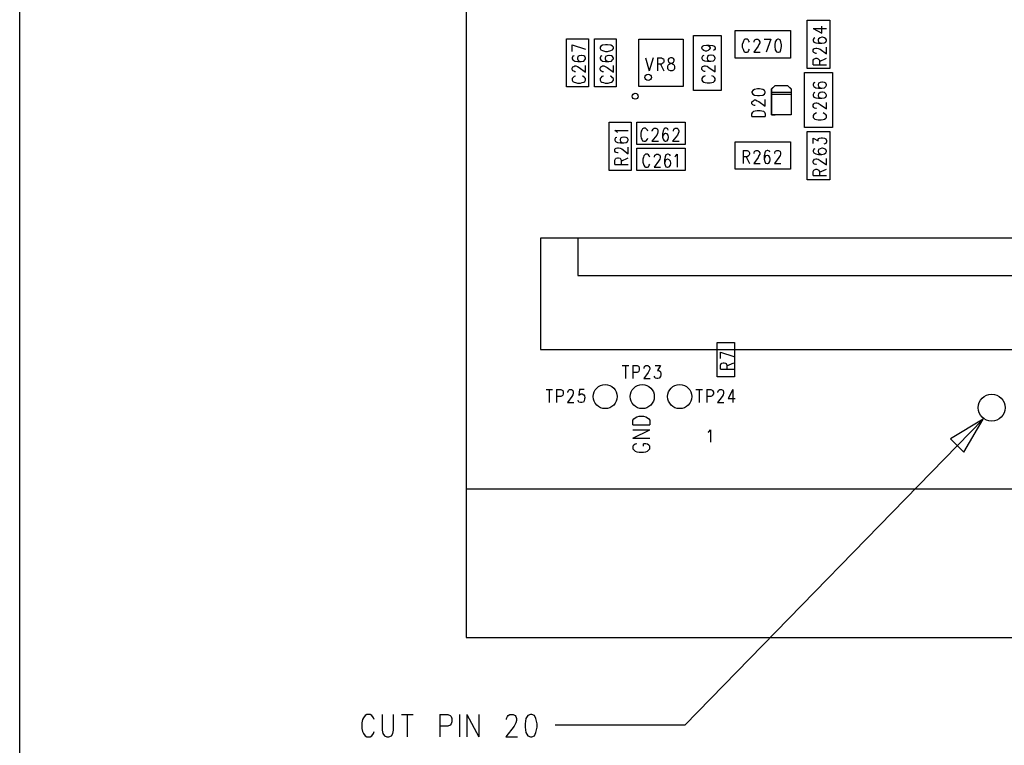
# Model space of a CAD drawing. Extents: x 11.9 to 28.1, y 10.8 to 21.2.
# Tile 9 of 53: x 11.9 to 14.5, y 14.4 to 16.3. Entities that reach past the tile are written whole.
import ezdxf

# ---------------------------------------------------------------- set-up
doc = ezdxf.new("R2010")
doc.units = 0
doc.header["$MEASUREMENT"] = 0
doc.layers.add('LAYNR1', color=2, linetype='Continuous')

msp = doc.modelspace()

# ---------------------------------------------------------------- linework, layer by layer
at = {"layer": 'LAYNR1', "color": 7}
for points in [[(11.892, 10.799), (11.892, 21.199)], [(13.097, 20.041), (13.097, 14.641)], [(14.017, 16.176), (14.017, 16.306)], [(14.017, 16.306), (14.078, 16.306)], [(14.033, 16.284), (14.057, 16.271), (14.057, 16.29)], [(14.078, 16.306), (14.078, 16.176)], [(13.71, 16.117), (13.71, 16.265)], [(13.71, 16.265), (13.785, 16.265)], [(13.785, 16.265), (13.785, 16.117)], [(13.823, 16.204), (13.823, 16.278)], [(13.823, 16.278), (13.972, 16.278)], [(13.972, 16.278), (13.972, 16.204)], [(14.033, 16.284), (14.069, 16.284)], [(13.368, 16.126), (13.368, 16.256)], [(13.368, 16.256), (13.427, 16.256)], [(13.383, 16.24), (13.419, 16.228)], [(13.383, 16.222), (13.383, 16.24)], [(13.427, 16.256), (13.427, 16.126)], [(13.443, 16.126), (13.443, 16.256)], [(13.443, 16.256), (13.502, 16.256)], [(13.502, 16.256), (13.502, 16.126)], [(13.563, 16.255), (13.682, 16.255)], [(13.563, 16.127), (13.563, 16.255)], [(13.682, 16.255), (13.682, 16.127)], [(13.733, 16.232), (13.735, 16.236)], [(13.735, 16.236), (13.738, 16.238)], [(13.738, 16.238), (13.745, 16.239)], [(13.745, 16.239), (13.75, 16.238)], [(13.745, 16.239), (13.753, 16.239)], [(13.75, 16.238), (13.753, 16.236)], [(13.753, 16.239), (13.762, 16.238)], [(13.753, 16.236), (13.755, 16.232)], [(13.762, 16.238), (13.767, 16.236)], [(13.767, 16.236), (13.769, 16.232)], [(13.861, 16.247), (13.86, 16.25), (13.858, 16.253), (13.855, 16.255), (13.85, 16.255), (13.847, 16.253), (13.845, 16.25), (13.844, 16.247), (13.842, 16.241), (13.842, 16.233), (13.844, 16.228), (13.845, 16.225), (13.847, 16.221), (13.85, 16.22), (13.855, 16.22), (13.858, 16.221), (13.86, 16.225), (13.861, 16.228)], [(13.874, 16.247), (13.874, 16.248), (13.875, 16.252), (13.876, 16.253), (13.879, 16.255), (13.884, 16.255), (13.886, 16.253), (13.887, 16.252), (13.889, 16.248), (13.889, 16.245), (13.887, 16.241), (13.885, 16.236), (13.873, 16.22), (13.89, 16.22)], [(13.901, 16.255), (13.919, 16.255)], [(13.919, 16.255), (13.906, 16.22)], [(14.038, 16.259), (14.035, 16.257), (14.033, 16.254), (14.033, 16.251), (14.035, 16.247), (14.04, 16.245), (14.048, 16.244), (14.057, 16.244), (14.064, 16.245), (14.067, 16.247), (14.069, 16.251), (14.069, 16.253), (14.067, 16.256), (14.064, 16.259), (14.058, 16.26), (14.057, 16.26), (14.052, 16.259), (14.048, 16.256), (14.047, 16.253), (14.047, 16.251), (14.048, 16.247), (14.052, 16.245), (14.057, 16.244)], [(13.388, 16.21), (13.385, 16.209), (13.383, 16.205), (13.383, 16.202), (13.385, 16.199), (13.39, 16.196), (13.398, 16.195), (13.407, 16.195), (13.414, 16.196), (13.417, 16.199), (13.419, 16.202), (13.419, 16.204), (13.417, 16.208), (13.414, 16.21), (13.408, 16.211), (13.407, 16.211), (13.402, 16.21), (13.398, 16.208), (13.397, 16.204), (13.397, 16.202), (13.398, 16.199), (13.402, 16.196), (13.407, 16.195)], [(13.463, 16.21), (13.46, 16.209), (13.458, 16.205), (13.458, 16.202), (13.46, 16.199), (13.465, 16.196), (13.473, 16.195), (13.482, 16.195), (13.489, 16.196), (13.492, 16.199), (13.494, 16.202), (13.494, 16.204), (13.492, 16.208), (13.489, 16.21), (13.483, 16.211), (13.482, 16.211), (13.477, 16.21), (13.473, 16.208), (13.472, 16.204), (13.472, 16.202), (13.473, 16.199), (13.477, 16.196), (13.482, 16.195)], [(13.733, 16.231), (13.733, 16.232)], [(13.735, 16.227), (13.733, 16.231)], [(13.735, 16.209), (13.733, 16.206)], [(13.738, 16.224), (13.735, 16.227)], [(13.738, 16.211), (13.735, 16.209)], [(13.743, 16.223), (13.738, 16.224)], [(13.745, 16.223), (13.743, 16.223)], [(13.75, 16.224), (13.745, 16.223)], [(13.748, 16.208), (13.747, 16.204)], [(13.752, 16.211), (13.748, 16.208)], [(13.753, 16.227), (13.75, 16.224)], [(13.757, 16.212), (13.752, 16.211)], [(13.755, 16.231), (13.753, 16.227)], [(13.755, 16.232), (13.755, 16.231)], [(13.758, 16.212), (13.757, 16.212)], [(13.764, 16.211), (13.758, 16.212)], [(13.767, 16.226), (13.764, 16.224)], [(13.767, 16.208), (13.764, 16.211)], [(13.769, 16.229), (13.767, 16.226)], [(13.769, 16.204), (13.767, 16.208)], [(13.769, 16.232), (13.769, 16.229)], [(14.042, 16.216), (14.04, 16.216), (14.037, 16.218), (14.035, 16.219), (14.033, 16.221), (14.033, 16.226), (14.035, 16.229), (14.037, 16.23), (14.04, 16.231), (14.043, 16.231), (14.047, 16.23), (14.052, 16.228), (14.069, 16.215), (14.069, 16.233)], [(13.392, 16.167), (13.39, 16.167), (13.387, 16.169), (13.385, 16.17), (13.383, 16.173), (13.383, 16.177), (13.385, 16.18), (13.387, 16.181), (13.39, 16.183), (13.393, 16.183), (13.397, 16.181), (13.402, 16.179), (13.419, 16.166), (13.419, 16.184)], [(13.467, 16.167), (13.465, 16.167), (13.462, 16.169), (13.46, 16.17), (13.458, 16.173), (13.458, 16.177), (13.46, 16.18), (13.462, 16.181), (13.465, 16.183), (13.468, 16.183), (13.472, 16.181), (13.477, 16.179), (13.494, 16.166), (13.494, 16.184)], [(13.581, 16.205), (13.591, 16.17)], [(13.601, 16.205), (13.591, 16.17)], [(13.613, 16.205), (13.613, 16.17)], [(13.613, 16.205), (13.624, 16.205), (13.627, 16.203), (13.629, 16.202), (13.63, 16.198), (13.63, 16.195), (13.629, 16.191), (13.627, 16.19), (13.624, 16.188), (13.613, 16.188)], [(13.621, 16.188), (13.63, 16.17)], [(13.733, 16.206), (13.733, 16.203)], [(13.733, 16.203), (13.735, 16.199)], [(13.735, 16.199), (13.74, 16.197)], [(13.735, 16.181), (13.737, 16.182)], [(13.737, 16.182), (13.74, 16.183)], [(13.74, 16.197), (13.748, 16.196)], [(13.74, 16.183), (13.743, 16.183)], [(13.743, 16.183), (13.747, 16.182)], [(13.747, 16.204), (13.747, 16.203)], [(13.747, 16.203), (13.748, 16.199)], [(13.747, 16.182), (13.752, 16.179)], [(13.748, 16.199), (13.752, 16.197)], [(13.748, 16.196), (13.757, 16.196)], [(13.752, 16.197), (13.757, 16.196)], [(13.757, 16.196), (13.764, 16.197)], [(13.764, 16.197), (13.767, 16.199)], [(13.767, 16.199), (13.769, 16.203)], [(13.769, 16.203), (13.769, 16.204)], [(13.769, 16.167), (13.769, 16.184)], [(13.972, 16.204), (13.823, 16.204)], [(14.033, 16.186), (14.033, 16.198), (14.035, 16.201), (14.037, 16.202), (14.04, 16.204), (14.043, 16.204), (14.047, 16.202), (14.048, 16.201), (14.05, 16.198), (14.05, 16.186)], [(14.033, 16.186), (14.069, 16.186)], [(14.05, 16.195), (14.069, 16.204)], [(13.392, 16.155), (13.388, 16.154), (13.385, 16.151), (13.383, 16.149), (13.383, 16.144), (13.385, 16.141), (13.388, 16.139), (13.392, 16.138), (13.397, 16.136), (13.405, 16.136), (13.41, 16.138), (13.414, 16.139), (13.417, 16.141), (13.419, 16.144), (13.419, 16.149), (13.417, 16.151), (13.414, 16.154), (13.41, 16.155)], [(13.467, 16.155), (13.463, 16.154), (13.46, 16.151), (13.458, 16.149), (13.458, 16.144), (13.46, 16.141), (13.463, 16.139), (13.467, 16.138), (13.472, 16.136), (13.48, 16.136), (13.485, 16.138), (13.489, 16.139), (13.492, 16.141), (13.494, 16.144), (13.494, 16.149), (13.492, 16.151), (13.489, 16.154), (13.485, 16.155)], [(13.733, 16.178), (13.735, 16.181)], [(13.733, 16.173), (13.733, 16.178)], [(13.735, 16.171), (13.733, 16.173)], [(13.737, 16.169), (13.735, 16.171)], [(13.74, 16.168), (13.737, 16.169)], [(13.742, 16.156), (13.738, 16.154)], [(13.742, 16.168), (13.74, 16.168)], [(13.752, 16.179), (13.769, 16.167)], [(13.764, 16.154), (13.76, 16.156)], [(14.01, 16.017), (14.01, 16.165)], [(14.01, 16.165), (14.085, 16.165)], [(14.078, 16.176), (14.017, 16.176)], [(14.085, 16.165), (14.085, 16.017)], [(13.735, 16.152), (13.733, 16.149)], [(13.733, 16.149), (13.733, 16.144)], [(13.733, 16.144), (13.735, 16.142)], [(13.738, 16.154), (13.735, 16.152)], [(13.735, 16.142), (13.738, 16.139)], [(13.738, 16.139), (13.742, 16.138)], [(13.742, 16.138), (13.747, 16.137)], [(13.747, 16.137), (13.755, 16.137)], [(13.755, 16.137), (13.76, 16.138)], [(13.76, 16.138), (13.764, 16.139)], [(13.767, 16.152), (13.764, 16.154)], [(13.764, 16.139), (13.767, 16.142)], [(13.769, 16.149), (13.767, 16.152)], [(13.767, 16.142), (13.769, 16.144)], [(13.769, 16.144), (13.769, 16.149)], [(13.931, 16.13), (13.921, 16.12)], [(13.921, 16.121), (13.931, 16.13)], [(13.931, 16.13), (13.964, 16.13)], [(13.964, 16.13), (13.974, 16.12)], [(13.964, 16.13), (13.974, 16.121)], [(14.035, 16.137), (14.033, 16.133)], [(14.033, 16.133), (14.033, 16.131)], [(14.033, 16.131), (14.035, 16.127)], [(14.038, 16.138), (14.035, 16.137)], [(14.048, 16.136), (14.047, 16.132)], [(14.047, 16.132), (14.047, 16.131)], [(14.047, 16.131), (14.048, 16.127)], [(14.052, 16.138), (14.048, 16.136)], [(14.057, 16.139), (14.052, 16.138)], [(14.058, 16.139), (14.057, 16.139)], [(14.064, 16.138), (14.058, 16.139)], [(14.067, 16.136), (14.064, 16.138)], [(14.069, 16.132), (14.067, 16.136)], [(14.067, 16.127), (14.069, 16.131)], [(14.069, 16.131), (14.069, 16.132)], [(13.427, 16.126), (13.368, 16.126)], [(13.502, 16.126), (13.443, 16.126)], [(13.682, 16.127), (13.563, 16.127)], [(13.785, 16.117), (13.71, 16.117)], [(13.87, 16.117), (13.868, 16.113)], [(13.868, 16.113), (13.868, 16.111)], [(13.868, 16.111), (13.87, 16.107)], [(13.875, 16.119), (13.87, 16.117)], [(13.87, 16.107), (13.875, 16.104)], [(13.883, 16.121), (13.875, 16.119)], [(13.875, 16.104), (13.883, 16.103)], [(13.888, 16.121), (13.883, 16.121)], [(13.883, 16.103), (13.888, 16.103)], [(13.897, 16.119), (13.888, 16.121)], [(13.888, 16.103), (13.897, 16.104)], [(13.902, 16.117), (13.897, 16.119)], [(13.897, 16.104), (13.902, 16.107)], [(13.904, 16.113), (13.902, 16.117)], [(13.902, 16.107), (13.904, 16.111)], [(13.904, 16.111), (13.904, 16.113)], [(13.921, 16.051), (13.921, 16.121)], [(13.921, 16.12), (13.921, 16.051)], [(13.974, 16.111), (13.921, 16.111)], [(13.974, 16.106), (13.921, 16.106)], [(13.974, 16.121), (13.974, 16.051)], [(13.974, 16.12), (13.974, 16.051)], [(14.035, 16.109), (14.033, 16.106)], [(14.033, 16.106), (14.033, 16.103)], [(14.033, 16.103), (14.035, 16.099)], [(14.035, 16.127), (14.04, 16.124)], [(14.038, 16.111), (14.035, 16.109)], [(14.04, 16.124), (14.048, 16.123)], [(14.048, 16.108), (14.047, 16.104)], [(14.047, 16.104), (14.047, 16.103)], [(14.047, 16.103), (14.048, 16.099)], [(14.048, 16.127), (14.052, 16.124)], [(14.048, 16.123), (14.057, 16.123)], [(14.052, 16.111), (14.048, 16.108)], [(14.052, 16.124), (14.057, 16.123)], [(14.057, 16.112), (14.052, 16.111)], [(14.057, 16.123), (14.064, 16.124)], [(14.058, 16.112), (14.057, 16.112)], [(14.064, 16.111), (14.058, 16.112)], [(14.064, 16.124), (14.067, 16.127)], [(14.067, 16.108), (14.064, 16.111)], [(14.069, 16.104), (14.067, 16.108)], [(14.067, 16.099), (14.069, 16.103)], [(14.069, 16.103), (14.069, 16.104)], [(13.868, 16.086), (13.87, 16.088)], [(13.868, 16.081), (13.868, 16.086)], [(13.87, 16.078), (13.868, 16.081)], [(13.87, 16.088), (13.872, 16.089)], [(13.872, 16.077), (13.87, 16.078)], [(13.872, 16.089), (13.875, 16.091)], [(13.875, 16.076), (13.872, 16.077)], [(13.875, 16.091), (13.878, 16.091)], [(13.877, 16.076), (13.875, 16.076)], [(13.878, 16.091), (13.882, 16.089)], [(13.882, 16.089), (13.887, 16.087)], [(13.887, 16.087), (13.904, 16.074)], [(13.904, 16.074), (13.904, 16.092)], [(14.033, 16.078), (14.035, 16.081)], [(14.033, 16.073), (14.033, 16.078)], [(14.035, 16.099), (14.04, 16.097)], [(14.035, 16.081), (14.037, 16.082)], [(14.037, 16.082), (14.04, 16.083)], [(14.04, 16.097), (14.048, 16.096)], [(14.04, 16.083), (14.043, 16.083)], [(14.043, 16.083), (14.047, 16.082)], [(14.047, 16.082), (14.052, 16.079)], [(14.048, 16.099), (14.052, 16.097)], [(14.048, 16.096), (14.057, 16.096)], [(14.052, 16.097), (14.057, 16.096)], [(14.052, 16.079), (14.069, 16.067)], [(14.057, 16.096), (14.064, 16.097)], [(14.064, 16.097), (14.067, 16.099)], [(14.069, 16.067), (14.069, 16.084)], [(13.868, 16.054), (13.87, 16.058)], [(13.868, 16.046), (13.868, 16.054)], [(13.87, 16.058), (13.873, 16.061)], [(13.873, 16.061), (13.877, 16.062)], [(13.877, 16.062), (13.882, 16.063)], [(13.882, 16.063), (13.89, 16.063)], [(13.89, 16.063), (13.895, 16.062)], [(13.895, 16.062), (13.899, 16.061)], [(13.899, 16.061), (13.902, 16.058)], [(13.902, 16.058), (13.904, 16.054)], [(13.904, 16.054), (13.904, 16.046)], [(13.921, 16.051), (13.931, 16.051)], [(13.974, 16.051), (13.921, 16.051)], [(13.974, 16.051), (13.964, 16.051)], [(14.035, 16.071), (14.033, 16.073)], [(14.035, 16.052), (14.033, 16.049)], [(14.033, 16.049), (14.033, 16.044)], [(14.037, 16.069), (14.035, 16.071)], [(14.038, 16.054), (14.035, 16.052)], [(14.04, 16.068), (14.037, 16.069)], [(14.042, 16.056), (14.038, 16.054)], [(14.042, 16.068), (14.04, 16.068)], [(14.064, 16.054), (14.06, 16.056)], [(14.067, 16.052), (14.064, 16.054)], [(14.069, 16.049), (14.067, 16.052)], [(14.069, 16.044), (14.069, 16.049)], [(13.483, 15.901), (13.483, 16.031)], [(13.483, 16.031), (13.542, 16.031)], [(13.542, 16.031), (13.542, 15.901)], [(13.557, 16.031), (13.688, 16.031)], [(13.557, 15.971), (13.557, 16.031)], [(13.688, 16.031), (13.688, 15.971)], [(13.868, 16.046), (13.904, 16.046)], [(14.033, 16.044), (14.035, 16.042)], [(14.035, 16.042), (14.038, 16.039)], [(14.038, 16.039), (14.042, 16.038)], [(14.042, 16.038), (14.047, 16.037)], [(14.047, 16.037), (14.055, 16.037)], [(14.055, 16.037), (14.06, 16.038)], [(14.06, 16.038), (14.064, 16.039)], [(14.064, 16.039), (14.067, 16.042)], [(14.067, 16.042), (14.069, 16.044)], [(13.505, 16.003), (13.503, 16.005), (13.498, 16.009), (13.534, 16.009)], [(13.569, 16.007), (13.568, 16.001)], [(13.568, 16.001), (13.568, 15.993)], [(13.571, 16.01), (13.569, 16.007)], [(13.573, 16.013), (13.571, 16.01)], [(13.576, 16.015), (13.573, 16.013)], [(13.581, 16.015), (13.576, 16.015)], [(13.583, 16.013), (13.581, 16.015)], [(13.586, 16.01), (13.583, 16.013)], [(13.587, 16.007), (13.586, 16.01)], [(13.611, 15.996), (13.598, 15.98)], [(13.599, 16.008), (13.601, 16.012)], [(13.599, 16.007), (13.599, 16.008)], [(13.601, 16.012), (13.602, 16.013)], [(13.602, 16.013), (13.604, 16.015)], [(13.604, 16.015), (13.609, 16.015)], [(13.609, 16.015), (13.612, 16.013)], [(13.613, 16.001), (13.611, 15.996)], [(13.612, 16.013), (13.613, 16.012)], [(13.613, 16.012), (13.614, 16.008)], [(13.614, 16.005), (13.613, 16.001)], [(13.614, 16.008), (13.614, 16.005)], [(13.628, 16.008), (13.627, 16)], [(13.627, 16), (13.627, 15.991)], [(13.628, 15.996), (13.627, 15.991)], [(13.631, 16.013), (13.628, 16.008)], [(13.631, 16), (13.628, 15.996)], [(13.634, 16.015), (13.631, 16.013)], [(13.634, 16.001), (13.631, 16)], [(13.637, 16.015), (13.634, 16.015)], [(13.636, 16.001), (13.634, 16.001)], [(13.639, 16), (13.636, 16.001)], [(13.641, 16.013), (13.637, 16.015)], [(13.642, 15.996), (13.639, 16)], [(13.642, 16.01), (13.641, 16.013)], [(13.643, 15.991), (13.642, 15.996)], [(13.667, 15.996), (13.654, 15.98)], [(13.656, 16.008), (13.657, 16.012)], [(13.656, 16.007), (13.656, 16.008)], [(13.657, 16.012), (13.658, 16.013)], [(13.658, 16.013), (13.661, 16.015)], [(13.661, 16.015), (13.666, 16.015)], [(13.666, 16.015), (13.668, 16.013)], [(13.669, 16.001), (13.667, 15.996)], [(13.668, 16.013), (13.669, 16.012)], [(13.669, 16.012), (13.671, 16.008)], [(13.671, 16.005), (13.669, 16.001)], [(13.671, 16.008), (13.671, 16.005)], [(14.085, 16.017), (14.01, 16.017)], [(14.017, 15.876), (14.017, 16.006)], [(14.017, 16.006), (14.078, 16.006)], [(14.078, 16.006), (14.078, 15.876)], [(13.503, 15.99), (13.5, 15.989), (13.498, 15.985), (13.498, 15.983), (13.5, 15.979), (13.505, 15.976), (13.513, 15.975), (13.522, 15.975), (13.529, 15.976), (13.532, 15.979), (13.534, 15.983), (13.534, 15.984), (13.532, 15.988), (13.529, 15.99), (13.523, 15.991), (13.522, 15.991), (13.517, 15.99), (13.513, 15.988), (13.512, 15.984), (13.512, 15.983), (13.513, 15.979), (13.517, 15.976), (13.522, 15.975)], [(13.688, 15.971), (13.557, 15.971)], [(13.568, 15.993), (13.569, 15.988)], [(13.569, 15.988), (13.571, 15.985)], [(13.571, 15.985), (13.573, 15.981)], [(13.573, 15.981), (13.576, 15.98)], [(13.576, 15.98), (13.581, 15.98)], [(13.581, 15.98), (13.583, 15.981)], [(13.583, 15.981), (13.586, 15.985)], [(13.586, 15.985), (13.587, 15.988)], [(13.598, 15.98), (13.616, 15.98)], [(13.627, 15.991), (13.628, 15.985)], [(13.628, 15.985), (13.631, 15.981)], [(13.631, 15.981), (13.634, 15.98)], [(13.634, 15.98), (13.636, 15.98)], [(13.636, 15.98), (13.639, 15.981)], [(13.639, 15.981), (13.642, 15.985)], [(13.642, 15.985), (13.643, 15.99)], [(13.643, 15.99), (13.643, 15.991)], [(13.654, 15.98), (13.672, 15.98)], [(13.823, 15.904), (13.823, 15.978)], [(13.823, 15.978), (13.972, 15.978)], [(13.972, 15.978), (13.972, 15.904)], [(14.033, 15.974), (14.033, 15.988)], [(14.033, 15.988), (14.047, 15.981)], [(14.047, 15.984), (14.048, 15.987)], [(14.047, 15.981), (14.047, 15.984)], [(14.048, 15.987), (14.05, 15.988)], [(14.05, 15.988), (14.055, 15.989)], [(14.055, 15.989), (14.058, 15.989)], [(14.058, 15.989), (14.064, 15.988)], [(14.065, 15.973), (14.062, 15.972)], [(14.064, 15.988), (14.067, 15.986)], [(14.067, 15.974), (14.065, 15.973)], [(14.067, 15.986), (14.069, 15.982)], [(14.069, 15.978), (14.067, 15.974)], [(14.069, 15.982), (14.069, 15.978)], [(13.507, 15.948), (13.505, 15.948), (13.502, 15.949), (13.5, 15.95), (13.498, 15.953), (13.498, 15.958), (13.5, 15.96), (13.502, 15.961), (13.505, 15.962), (13.508, 15.962), (13.512, 15.961), (13.517, 15.959), (13.534, 15.946), (13.534, 15.964)], [(13.557, 15.961), (13.688, 15.961)], [(13.557, 15.901), (13.557, 15.961)], [(13.592, 15.937), (13.591, 15.94), (13.589, 15.943), (13.586, 15.945), (13.581, 15.945), (13.579, 15.943), (13.576, 15.94), (13.575, 15.937), (13.574, 15.931), (13.574, 15.923), (13.575, 15.918), (13.576, 15.915), (13.579, 15.911), (13.581, 15.91), (13.586, 15.91), (13.589, 15.911), (13.591, 15.915), (13.592, 15.918)], [(13.605, 15.937), (13.605, 15.938), (13.606, 15.942), (13.608, 15.943), (13.61, 15.945), (13.615, 15.945), (13.618, 15.943), (13.619, 15.942), (13.62, 15.938), (13.62, 15.935), (13.619, 15.931), (13.616, 15.926), (13.604, 15.91), (13.621, 15.91)], [(13.648, 15.94), (13.646, 15.943), (13.642, 15.945), (13.64, 15.945), (13.636, 15.943), (13.634, 15.938), (13.632, 15.93), (13.632, 15.921), (13.634, 15.915), (13.636, 15.911), (13.64, 15.91), (13.641, 15.91), (13.645, 15.911), (13.648, 15.915), (13.649, 15.92), (13.649, 15.921), (13.648, 15.926), (13.645, 15.93), (13.641, 15.931), (13.64, 15.931), (13.636, 15.93), (13.634, 15.926), (13.632, 15.921)], [(13.66, 15.938), (13.663, 15.94), (13.666, 15.945), (13.666, 15.91)], [(13.688, 15.961), (13.688, 15.901)], [(13.844, 15.955), (13.844, 15.92)], [(13.844, 15.955), (13.855, 15.955), (13.859, 15.953), (13.86, 15.952), (13.861, 15.948), (13.861, 15.945), (13.86, 15.941), (13.859, 15.94), (13.855, 15.938), (13.844, 15.938)], [(13.874, 15.947), (13.874, 15.948), (13.875, 15.952), (13.876, 15.953), (13.879, 15.955), (13.884, 15.955), (13.886, 15.953), (13.887, 15.952), (13.889, 15.948), (13.889, 15.945), (13.887, 15.941), (13.885, 15.936), (13.873, 15.92), (13.89, 15.92)], [(13.916, 15.95), (13.915, 15.953), (13.911, 15.955), (13.909, 15.955), (13.905, 15.953), (13.903, 15.948), (13.901, 15.94), (13.901, 15.931), (13.903, 15.925), (13.905, 15.921), (13.909, 15.92), (13.91, 15.92), (13.914, 15.921), (13.916, 15.925), (13.917, 15.93), (13.917, 15.931), (13.916, 15.936), (13.914, 15.94), (13.91, 15.941), (13.909, 15.941), (13.905, 15.94), (13.903, 15.936), (13.901, 15.931)], [(13.93, 15.947), (13.93, 15.948), (13.931, 15.952), (13.932, 15.953), (13.935, 15.955), (13.94, 15.955), (13.943, 15.953), (13.944, 15.952), (13.945, 15.948), (13.945, 15.945), (13.944, 15.941), (13.941, 15.936), (13.929, 15.92), (13.946, 15.92)], [(14.035, 15.958), (14.033, 15.954)], [(14.033, 15.954), (14.033, 15.952)], [(14.033, 15.952), (14.035, 15.948)], [(14.038, 15.959), (14.035, 15.958)], [(14.035, 15.948), (14.04, 15.946)], [(14.04, 15.946), (14.048, 15.944)], [(14.048, 15.957), (14.047, 15.953)], [(14.047, 15.953), (14.047, 15.952)], [(14.047, 15.952), (14.048, 15.948)], [(14.052, 15.959), (14.048, 15.957)], [(14.048, 15.948), (14.052, 15.946)], [(14.048, 15.944), (14.057, 15.944)], [(14.057, 15.961), (14.052, 15.959)], [(14.052, 15.946), (14.057, 15.944)], [(14.058, 15.961), (14.057, 15.961)], [(14.057, 15.944), (14.064, 15.946)], [(14.064, 15.959), (14.058, 15.961)], [(14.067, 15.957), (14.064, 15.959)], [(14.064, 15.946), (14.067, 15.948)], [(14.069, 15.953), (14.067, 15.957)], [(14.067, 15.948), (14.069, 15.952)], [(14.069, 15.952), (14.069, 15.953)], [(13.498, 15.917), (13.498, 15.929), (13.5, 15.932), (13.502, 15.934), (13.505, 15.935), (13.508, 15.935), (13.512, 15.934), (13.513, 15.932), (13.515, 15.929), (13.515, 15.917)], [(13.498, 15.917), (13.534, 15.917)], [(13.515, 15.926), (13.534, 15.935)], [(13.852, 15.938), (13.861, 15.92)], [(14.033, 15.927), (14.035, 15.929)], [(14.033, 15.922), (14.033, 15.927)], [(14.035, 15.919), (14.033, 15.922)], [(14.035, 15.929), (14.037, 15.931)], [(14.037, 15.918), (14.035, 15.919)], [(14.037, 15.931), (14.04, 15.932)], [(14.04, 15.917), (14.037, 15.918)], [(14.04, 15.932), (14.043, 15.932)], [(14.042, 15.917), (14.04, 15.917)], [(14.043, 15.932), (14.047, 15.931)], [(14.047, 15.931), (14.052, 15.928)], [(14.052, 15.928), (14.069, 15.916)], [(14.069, 15.916), (14.069, 15.933)], [(13.542, 15.901), (13.483, 15.901)], [(13.688, 15.901), (13.557, 15.901)], [(13.972, 15.904), (13.823, 15.904)], [(14.033, 15.898), (14.035, 15.902)], [(14.033, 15.887), (14.033, 15.898)], [(14.035, 15.902), (14.037, 15.903)], [(14.037, 15.903), (14.04, 15.904)], [(14.04, 15.904), (14.043, 15.904)], [(14.043, 15.904), (14.047, 15.903)], [(14.047, 15.903), (14.048, 15.902)], [(14.048, 15.902), (14.05, 15.898)], [(14.05, 15.896), (14.069, 15.904)], [(14.05, 15.898), (14.05, 15.887)], [(14.078, 15.876), (14.017, 15.876)], [(14.033, 15.887), (14.069, 15.887)], [(16.157, 15.718), (13.297, 15.718)], [(13.297, 15.718), (13.297, 15.418)], [(13.398, 15.718), (13.398, 15.618)], [(13.398, 15.618), (16.058, 15.618)], [(13.297, 15.418), (16.157, 15.418)], [(13.774, 15.344), (13.774, 15.437)], [(13.774, 15.437), (13.821, 15.437)], [(13.783, 15.411), (13.819, 15.399)], [(13.783, 15.394), (13.783, 15.411)], [(13.821, 15.437), (13.821, 15.344)], [(13.518, 15.375), (13.536, 15.375)], [(13.527, 15.375), (13.527, 15.34)], [(13.547, 15.375), (13.547, 15.34)], [(13.547, 15.375), (13.558, 15.375)], [(13.558, 15.375), (13.562, 15.373)], [(13.562, 15.358), (13.558, 15.356)], [(13.562, 15.373), (13.563, 15.372)], [(13.563, 15.36), (13.562, 15.358)], [(13.563, 15.372), (13.564, 15.368)], [(13.564, 15.363), (13.563, 15.36)], [(13.564, 15.368), (13.564, 15.363)], [(13.577, 15.368), (13.578, 15.372)], [(13.577, 15.367), (13.577, 15.368)], [(13.578, 15.372), (13.579, 15.373)], [(13.579, 15.373), (13.582, 15.375)], [(13.582, 15.375), (13.587, 15.375)], [(13.587, 15.375), (13.589, 15.373)], [(13.591, 15.361), (13.588, 15.356)], [(13.589, 15.373), (13.591, 15.372)], [(13.591, 15.372), (13.592, 15.368)], [(13.592, 15.365), (13.591, 15.361)], [(13.592, 15.368), (13.592, 15.365)], [(13.607, 15.375), (13.621, 15.375)], [(13.621, 15.375), (13.613, 15.361)], [(13.613, 15.361), (13.617, 15.361)], [(13.617, 15.361), (13.619, 15.36)], [(13.619, 15.36), (13.621, 15.358)], [(13.621, 15.358), (13.622, 15.353)], [(13.783, 15.365), (13.783, 15.376), (13.785, 15.38), (13.787, 15.381), (13.79, 15.382), (13.793, 15.382), (13.797, 15.381), (13.798, 15.38), (13.8, 15.376), (13.8, 15.365)], [(13.783, 15.365), (13.819, 15.365)], [(13.8, 15.374), (13.819, 15.382)], [(13.558, 15.356), (13.547, 15.356)], [(13.588, 15.356), (13.576, 15.34)], [(13.576, 15.34), (13.593, 15.34)], [(13.606, 15.343), (13.604, 15.346)], [(13.607, 15.341), (13.606, 15.343)], [(13.611, 15.34), (13.607, 15.341)], [(13.614, 15.34), (13.611, 15.34)], [(13.618, 15.341), (13.614, 15.34)], [(13.621, 15.345), (13.618, 15.341)], [(13.622, 15.35), (13.621, 15.345)], [(13.622, 15.353), (13.622, 15.35)], [(13.821, 15.344), (13.774, 15.344)], [(13.313, 15.31), (13.33, 15.31)], [(13.321, 15.31), (13.321, 15.275)], [(13.341, 15.31), (13.341, 15.275)], [(13.341, 15.31), (13.352, 15.31), (13.356, 15.308), (13.358, 15.307), (13.359, 15.303), (13.359, 15.298), (13.358, 15.295), (13.356, 15.293), (13.352, 15.291), (13.341, 15.291)], [(13.371, 15.302), (13.371, 15.303), (13.373, 15.307), (13.374, 15.308), (13.376, 15.31), (13.381, 15.31), (13.384, 15.308), (13.385, 15.307), (13.386, 15.303), (13.386, 15.3), (13.385, 15.296), (13.382, 15.291), (13.37, 15.275), (13.387, 15.275)], [(13.415, 15.31), (13.403, 15.31), (13.401, 15.295), (13.403, 15.296), (13.406, 15.298), (13.41, 15.298), (13.414, 15.296), (13.416, 15.293), (13.417, 15.288), (13.416, 15.285), (13.415, 15.28), (13.413, 15.276), (13.409, 15.275), (13.405, 15.275), (13.401, 15.276), (13.4, 15.278), (13.399, 15.281)], [(13.717, 15.31), (13.735, 15.31)], [(13.726, 15.31), (13.726, 15.275)], [(13.746, 15.31), (13.746, 15.275)], [(13.746, 15.31), (13.757, 15.31), (13.761, 15.308), (13.762, 15.307), (13.764, 15.303), (13.764, 15.298), (13.762, 15.295), (13.761, 15.293), (13.757, 15.291), (13.746, 15.291)], [(13.776, 15.302), (13.776, 15.303), (13.778, 15.307), (13.779, 15.308), (13.781, 15.31), (13.786, 15.31), (13.789, 15.308), (13.79, 15.307), (13.791, 15.303), (13.791, 15.3), (13.79, 15.296), (13.788, 15.291), (13.775, 15.275), (13.792, 15.275)], [(13.816, 15.31), (13.804, 15.286), (13.823, 15.286)], [(13.816, 15.31), (13.816, 15.275)], [(13.547, 15.215), (13.547, 15.227), (13.549, 15.231), (13.553, 15.234)], [(13.553, 15.234), (13.557, 15.236), (13.564, 15.238), (13.575, 15.238), (13.582, 15.236), (13.586, 15.234), (13.59, 15.231), (13.592, 15.227), (13.592, 15.215)], [(14.492, 15.23), (13.687, 14.405)], [(14.492, 15.23), (14.404, 15.177)], [(14.44, 15.141), (14.492, 15.23)], [(13.547, 15.215), (13.592, 15.215)], [(13.547, 15.179), (13.592, 15.201)], [(13.547, 15.201), (13.592, 15.201)], [(13.75, 15.195), (13.752, 15.196), (13.756, 15.201), (13.756, 15.168)], [(13.547, 15.179), (13.592, 15.179)], [(14.404, 15.177), (14.44, 15.141)], [(13.553, 15.163), (13.549, 15.16), (13.547, 15.157), (13.547, 15.15), (13.549, 15.147), (13.553, 15.144)], [(13.557, 15.164), (13.553, 15.163)], [(13.575, 15.141), (13.582, 15.142), (13.586, 15.144), (13.59, 15.147), (13.592, 15.15), (13.592, 15.157), (13.59, 15.16), (13.586, 15.163), (13.582, 15.164), (13.575, 15.164)], [(13.575, 15.157), (13.575, 15.164)], [(13.553, 15.144), (13.557, 15.142), (13.564, 15.141)], [(13.564, 15.141), (13.575, 15.141)], [(23.448, 15.041), (13.097, 15.041)], [(13.097, 14.641), (23.448, 14.641)], [(12.849, 14.42), (12.847, 14.425), (12.842, 14.431), (12.838, 14.434), (12.829, 14.434), (12.824, 14.431), (12.82, 14.425), (12.817, 14.42)], [(12.87, 14.434), (12.87, 14.391), (12.872, 14.382), (12.876, 14.376), (12.883, 14.373)], [(12.888, 14.373), (12.895, 14.376), (12.899, 14.382), (12.901, 14.391), (12.901, 14.434)], [(12.922, 14.434), (12.954, 14.434)], [(12.938, 14.434), (12.938, 14.373)], [(13.026, 14.434), (13.026, 14.373)], [(13.026, 14.434), (13.047, 14.434), (13.054, 14.431), (13.056, 14.428), (13.058, 14.423), (13.058, 14.414), (13.056, 14.408), (13.054, 14.405), (13.047, 14.402), (13.026, 14.402)], [(13.079, 14.434), (13.079, 14.373)], [(13.099, 14.434), (13.099, 14.373)], [(13.099, 14.434), (13.131, 14.373)], [(13.131, 14.434), (13.131, 14.373)], [(13.206, 14.42), (13.206, 14.423), (13.208, 14.428), (13.21, 14.431), (13.215, 14.434), (13.224, 14.434), (13.229, 14.431), (13.231, 14.428), (13.233, 14.423), (13.233, 14.417), (13.231, 14.411), (13.226, 14.402), (13.204, 14.373)], [(13.27, 14.434), (13.263, 14.431), (13.258, 14.423), (13.256, 14.408), (13.256, 14.399), (13.258, 14.385), (13.263, 14.376), (13.27, 14.373)], [(13.274, 14.373), (13.281, 14.376), (13.285, 14.385), (13.288, 14.399), (13.288, 14.408), (13.285, 14.423), (13.281, 14.431), (13.274, 14.434), (13.27, 14.434)], [(12.817, 14.42), (12.815, 14.411), (12.815, 14.396)], [(13.687, 14.405), (13.337, 14.405)], [(12.815, 14.396), (12.817, 14.388), (12.82, 14.382), (12.824, 14.376), (12.829, 14.373)], [(12.838, 14.373), (12.842, 14.376), (12.847, 14.382), (12.849, 14.388)], [(12.829, 14.373), (12.838, 14.373)], [(12.883, 14.373), (12.888, 14.373)], [(13.204, 14.373), (13.235, 14.373)], [(13.27, 14.373), (13.274, 14.373)]]:
    msp.add_lwpolyline(points, dxfattribs=at)
for points in [[(13.458, 16.23), (13.46, 16.226), (13.465, 16.224), (13.473, 16.222), (13.478, 16.222), (13.487, 16.224), (13.492, 16.226), (13.494, 16.23), (13.494, 16.233), (13.492, 16.236), (13.487, 16.239), (13.478, 16.24), (13.473, 16.24), (13.465, 16.239), (13.46, 16.236), (13.458, 16.233), (13.458, 16.23)], [(13.938, 16.255), (13.934, 16.253), (13.931, 16.248), (13.93, 16.24), (13.93, 16.235), (13.931, 16.226), (13.934, 16.221), (13.938, 16.22), (13.94, 16.22), (13.944, 16.221), (13.946, 16.226), (13.948, 16.235), (13.948, 16.24), (13.946, 16.248), (13.944, 16.253), (13.94, 16.255), (13.938, 16.255)], [(13.648, 16.205), (13.644, 16.203), (13.642, 16.2), (13.642, 16.197), (13.644, 16.193), (13.646, 16.191), (13.651, 16.19), (13.655, 16.188), (13.658, 16.185), (13.659, 16.181), (13.659, 16.176), (13.658, 16.173), (13.656, 16.171), (13.653, 16.17), (13.648, 16.17), (13.644, 16.171), (13.642, 16.173), (13.641, 16.176), (13.641, 16.181), (13.642, 16.185), (13.645, 16.188), (13.649, 16.19), (13.654, 16.191), (13.656, 16.193), (13.658, 16.197), (13.658, 16.2), (13.656, 16.203), (13.653, 16.205), (13.648, 16.205)]]:
    msp.add_lwpolyline(points, close=True, dxfattribs=at)
for centre, radius in [((13.588, 16.152), 0.0086), ((13.553, 16.101), 0.008), ((13.472, 15.291), 0.0325), ((13.572, 15.291), 0.0325), ((13.673, 15.291), 0.0325), ((14.515, 15.261), 0.0364)]:
    msp.add_circle(centre, radius, dxfattribs=at)

doc.saveas('drawing.dxf')
